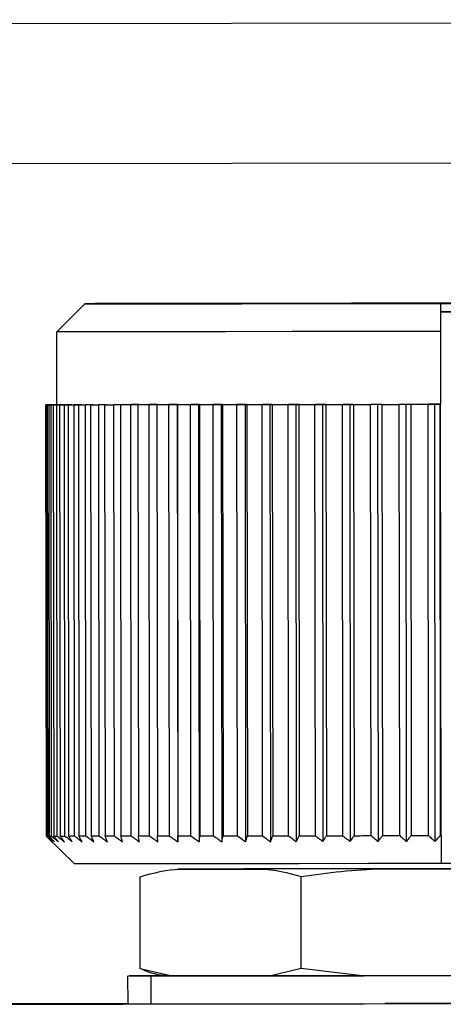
# Model space of a CAD drawing. Header units: millimetres. Extents: x -319 to -22, y 89 to 341.
# Tile 13 of 20: x -283 to -275, y 212 to 230. Entities that reach past the tile are written whole.
import ezdxf

# ---------------------------------------------------------------- set-up
doc = ezdxf.new("R2010")
doc.units = ezdxf.units.MM

msp = doc.modelspace()

# ---------------------------------------------------------------- linework, layer by layer
at = {"color": 7, "linetype": 'Continuous', "lineweight": 25}
for p, q in [((-222.294, 229.753), (-283.294, 229.679)), ((-265.26, 229.703), (-283.225, 229.681)), ((-222.291, 227.253), (-283.291, 227.179)), ((-281.597, 224.68), (-282.096, 224.179)), ((-275.246, 224.687), (-274.446, 224.688)), ((-275.246, 224.687), (-275.246, 224.537)), ((-275.246, 224.687), (-275.246, 224.687)), ((-275.246, 224.553), (-275.246, 224.187)), ((-274.446, 224.538), (-275.246, 224.537)), ((-275.246, 224.537), (-274.446, 224.538)), ((-282.094, 222.879), (-282.096, 224.179)), ((-275.246, 224.187), (-275.244, 222.887)), ((-282.294, 222.879), (-282.285, 215.179)), ((-282.185, 222.879), (-282.293, 222.879)), ((-282.293, 222.879), (-282.185, 222.879)), ((-282.283, 215.179), (-282.293, 222.879)), ((-282.285, 222.879), (-282.264, 222.879)), ((-282.285, 222.879), (-282.185, 222.879)), ((-282.185, 222.879), (-282.285, 222.879)), ((-282.285, 222.879), (-282.276, 215.179)), ((-282.149, 222.879), (-282.264, 222.879)), ((-282.264, 222.879), (-282.149, 222.879)), ((-282.254, 215.179), (-282.264, 222.879)), ((-282.242, 222.879), (-282.149, 222.879)), ((-282.149, 222.879), (-282.242, 222.879)), ((-282.242, 222.879), (-282.233, 215.179)), ((-282.077, 222.879), (-282.199, 222.879)), ((-282.199, 222.879), (-282.094, 222.879)), ((-282.189, 215.179), (-282.199, 222.879)), ((-282.162, 222.879), (-282.077, 222.879)), ((-282.094, 222.879), (-282.162, 222.879)), ((-282.162, 222.879), (-282.153, 215.179)), ((-282.108, 222.883), (-282.094, 222.883)), ((-282.108, 222.883), (-282.108, 222.879)), ((-282.086, 222.884), (-282.104, 222.883)), ((-282.094, 222.883), (-282.104, 222.883)), ((-282.094, 222.883), (-282.104, 222.883)), ((-282.104, 222.879), (-282.104, 222.883)), ((-281.971, 222.879), (-282.098, 222.879)), ((-282.098, 222.879), (-282.094, 222.879)), ((-282.088, 215.179), (-282.098, 222.879)), ((-282.047, 222.879), (-281.971, 222.879)), ((-282.047, 222.879), (-282.038, 215.179)), ((-281.83, 222.88), (-281.961, 222.879)), ((-281.952, 215.179), (-281.961, 222.879)), ((-281.897, 222.879), (-281.83, 222.88)), ((-281.897, 222.879), (-281.887, 215.179)), ((-281.654, 222.88), (-281.79, 222.88)), ((-281.781, 215.18), (-281.79, 222.88)), ((-281.712, 222.88), (-281.654, 222.88)), ((-281.712, 222.88), (-281.703, 215.18)), ((-281.446, 222.88), (-281.585, 222.88)), ((-281.576, 215.18), (-281.585, 222.88)), ((-281.494, 222.88), (-281.446, 222.88)), ((-281.494, 222.88), (-281.484, 215.18)), ((-281.205, 222.88), (-281.348, 222.88)), ((-281.338, 215.18), (-281.348, 222.88)), ((-281.243, 222.88), (-281.205, 222.88)), ((-281.243, 222.88), (-281.234, 215.18)), ((-280.933, 222.881), (-281.078, 222.88)), ((-281.069, 215.18), (-281.078, 222.88)), ((-280.961, 222.88), (-280.933, 222.881)), ((-280.961, 222.88), (-280.952, 215.18)), ((-280.632, 222.881), (-280.778, 222.881)), ((-280.769, 215.181), (-280.778, 222.881)), ((-280.65, 222.881), (-280.632, 222.881)), ((-280.65, 222.881), (-280.641, 215.181)), ((-280.302, 222.881), (-280.45, 222.881)), ((-280.441, 215.181), (-280.45, 222.881)), ((-280.31, 222.881), (-280.302, 222.881)), ((-280.31, 222.881), (-280.301, 215.181)), ((-279.946, 222.882), (-280.094, 222.881)), ((-280.085, 215.181), (-280.094, 222.881)), ((-279.944, 222.882), (-279.946, 222.882)), ((-279.946, 222.882), (-279.937, 215.076)), ((-279.944, 222.882), (-279.934, 215.182)), ((-279.565, 222.882), (-279.712, 222.882)), ((-279.703, 215.182), (-279.712, 222.882)), ((-279.552, 222.882), (-279.565, 222.882)), ((-279.565, 222.882), (-279.556, 215.077)), ((-279.552, 222.882), (-279.543, 215.182)), ((-279.161, 222.883), (-279.307, 222.882)), ((-279.298, 215.182), (-279.307, 222.882)), ((-279.138, 222.883), (-279.161, 222.883)), ((-279.161, 222.883), (-279.152, 215.077)), ((-279.138, 222.883), (-279.129, 215.183)), ((-278.736, 222.883), (-278.88, 222.883)), ((-278.871, 215.183), (-278.88, 222.883)), ((-278.703, 222.883), (-278.736, 222.883)), ((-278.736, 222.883), (-278.727, 215.078)), ((-278.703, 222.883), (-278.694, 215.183)), ((-278.292, 222.884), (-278.433, 222.883)), ((-278.424, 215.183), (-278.433, 222.883)), ((-278.249, 222.884), (-278.292, 222.884)), ((-278.292, 222.884), (-278.283, 215.078)), ((-278.249, 222.884), (-278.24, 215.184)), ((-277.831, 222.884), (-277.969, 222.884)), ((-277.96, 215.184), (-277.969, 222.884)), ((-277.778, 222.884), (-277.831, 222.884)), ((-277.831, 222.884), (-277.822, 215.079)), ((-277.778, 222.884), (-277.769, 215.184)), ((-277.356, 222.885), (-277.49, 222.885)), ((-277.481, 215.185), (-277.49, 222.885)), ((-277.294, 222.885), (-277.356, 222.885)), ((-277.356, 222.885), (-277.347, 215.079)), ((-277.294, 222.885), (-277.284, 215.185)), ((-276.868, 222.885), (-276.998, 222.885)), ((-276.988, 215.185), (-276.998, 222.885)), ((-276.797, 222.885), (-276.868, 222.885)), ((-276.868, 222.885), (-276.859, 215.08)), ((-276.797, 222.885), (-276.787, 215.185)), ((-276.371, 222.886), (-276.495, 222.886)), ((-276.486, 215.186), (-276.495, 222.886)), ((-276.291, 222.886), (-276.371, 222.886)), ((-276.371, 222.886), (-276.362, 215.081)), ((-276.291, 222.886), (-276.281, 215.186)), ((-275.866, 222.886), (-275.984, 222.886)), ((-275.975, 215.186), (-275.984, 222.886)), ((-275.777, 222.887), (-275.866, 222.886)), ((-275.866, 222.886), (-275.857, 215.081)), ((-275.777, 222.887), (-275.768, 215.187)), ((-275.356, 222.887), (-275.468, 222.887)), ((-275.458, 215.187), (-275.468, 222.887)), ((-275.244, 222.887), (-275.356, 222.887)), ((-275.356, 222.887), (-275.347, 215.082)), ((-275.259, 222.887), (-275.25, 215.187)), ((-275.244, 222.887), (-275.244, 222.887)), ((-275.235, 215.187), (-275.244, 222.887)), ((-281.784, 214.68), (-282.285, 215.179)), ((-282.276, 215.179), (-282.254, 215.179)), ((-275.25, 215.187), (-275.235, 215.187)), ((-275.235, 215.187), (-275.235, 214.687)), ((-274.435, 214.688), (-275.235, 214.687)), ((-277.733, 212.813), (-277.735, 214.456)), ((-280.606, 212.81), (-280.608, 214.453)), ((-280.065, 212.682), (-280.606, 212.81)), ((-277.733, 212.813), (-278.273, 212.684)), ((-276.647, 212.686), (-277.733, 212.813)), ((-280.832, 212.681), (-280.831, 212.181)), ((-280.646, 212.685), (-280.646, 212.681)), ((-280.646, 212.685), (-280.593, 212.685)), ((-280.421, 212.681), (-280.42, 212.181)), ((-280.146, 212.682), (-280.065, 212.682)), ((-278.273, 212.684), (-280.065, 212.682)), ((-273.045, 212.69), (-276.647, 212.686))]:
    msp.add_line(p, q, dxfattribs=at)
at = {"color": 7, "linetype": 'Continuous'}
msp.add_line((-274.831, 212.188), (-276.238, 212.187), dxfattribs=at)
at = {"color": 7, "linetype": 'Continuous', "lineweight": 25, "flags": 128}
for points in [[(-268.097, 224.696), (-268.244, 224.696), (-268.68, 224.696), (-269.386, 224.695), (-270.33, 224.694), (-271.472, 224.693), (-272.761, 224.691), (-274.141, 224.689), (-275.553, 224.688), (-276.933, 224.686), (-278.222, 224.684), (-279.363, 224.683), (-280.308, 224.682), (-281.013, 224.681), (-281.449, 224.68), (-281.597, 224.68)], [(-281.597, 224.68), (-281.476, 224.68), (-281.12, 224.68), (-280.541, 224.681), (-279.759, 224.682), (-278.802, 224.683), (-277.704, 224.684), (-276.505, 224.686), (-275.246, 224.687)], [(-267.911, 224.701), (-268.078, 224.701), (-268.532, 224.7), (-269.254, 224.699), (-270.213, 224.698), (-271.366, 224.697), (-272.662, 224.695), (-274.047, 224.694), (-275.458, 224.692), (-276.834, 224.69), (-278.115, 224.689), (-279.245, 224.687), (-280.175, 224.686), (-280.864, 224.685), (-281.282, 224.685), (-281.41, 224.684)], [(-281.41, 224.684), (-281.273, 224.684), (-280.9, 224.685), (-280.305, 224.685), (-279.51, 224.686), (-278.542, 224.687), (-277.435, 224.689), (-276.23, 224.69), (-274.969, 224.692)], [(-275.246, 224.187), (-276.602, 224.186), (-277.895, 224.184), (-279.079, 224.183), (-280.112, 224.181), (-280.956, 224.181), (-281.582, 224.18), (-281.966, 224.179), (-282.096, 224.179)], [(-282.293, 222.879), (-282.293, 222.879), (-282.294, 222.879), (-282.294, 222.879), (-282.294, 222.879), (-282.294, 222.879), (-282.294, 222.879), (-282.293, 222.879), (-282.293, 222.879)], [(-282.264, 222.879), (-282.267, 222.879), (-282.27, 222.879), (-282.273, 222.879), (-282.276, 222.879), (-282.279, 222.879), (-282.281, 222.879), (-282.283, 222.879), (-282.285, 222.879)], [(-282.242, 222.879), (-282.237, 222.879), (-282.232, 222.879), (-282.227, 222.879), (-282.222, 222.879), (-282.216, 222.879), (-282.211, 222.879), (-282.205, 222.879), (-282.199, 222.879)], [(-282.199, 222.879), (-282.205, 222.879), (-282.211, 222.879), (-282.216, 222.879), (-282.222, 222.879), (-282.227, 222.879), (-282.232, 222.879), (-282.237, 222.879), (-282.242, 222.879)], [(-282.162, 222.879), (-282.155, 222.879), (-282.147, 222.879), (-282.139, 222.879), (-282.131, 222.879), (-282.123, 222.879), (-282.115, 222.879), (-282.106, 222.879), (-282.098, 222.879)], [(-282.098, 222.879), (-282.106, 222.879), (-282.115, 222.879), (-282.123, 222.879), (-282.132, 222.879), (-282.14, 222.879), (-282.147, 222.879), (-282.155, 222.879), (-282.162, 222.879)], [(-282.108, 222.883), (-282.109, 222.883), (-282.109, 222.883), (-282.108, 222.883), (-282.108, 222.883), (-282.107, 222.883), (-282.106, 222.883), (-282.105, 222.883), (-282.104, 222.883)], [(-282.094, 222.879), (-281.965, 222.879), (-281.58, 222.88), (-280.954, 222.881), (-280.11, 222.881), (-279.078, 222.883), (-277.894, 222.884), (-276.6, 222.886), (-275.244, 222.887)], [(-282.047, 222.879), (-282.037, 222.879), (-282.027, 222.879), (-282.016, 222.879), (-282.006, 222.879), (-281.995, 222.879), (-281.984, 222.879), (-281.973, 222.879), (-281.961, 222.879)], [(-281.897, 222.879), (-281.884, 222.879), (-281.871, 222.879), (-281.858, 222.879), (-281.845, 222.88), (-281.832, 222.88), (-281.818, 222.88), (-281.804, 222.88), (-281.79, 222.88)], [(-281.712, 222.88), (-281.697, 222.88), (-281.681, 222.88), (-281.666, 222.88), (-281.65, 222.88), (-281.634, 222.88), (-281.618, 222.88), (-281.602, 222.88), (-281.585, 222.88)], [(-281.494, 222.88), (-281.476, 222.88), (-281.458, 222.88), (-281.44, 222.88), (-281.422, 222.88), (-281.404, 222.88), (-281.385, 222.88), (-281.367, 222.88), (-281.348, 222.88)], [(-281.243, 222.88), (-281.223, 222.88), (-281.203, 222.88), (-281.183, 222.88), (-281.162, 222.88), (-281.141, 222.88), (-281.12, 222.88), (-281.099, 222.88), (-281.078, 222.88)], [(-280.961, 222.88), (-280.939, 222.881), (-280.917, 222.881), (-280.894, 222.881), (-280.871, 222.881), (-280.848, 222.881), (-280.825, 222.881), (-280.802, 222.881), (-280.778, 222.881)], [(-280.65, 222.881), (-280.625, 222.881), (-280.601, 222.881), (-280.576, 222.881), (-280.551, 222.881), (-280.526, 222.881), (-280.501, 222.881), (-280.475, 222.881), (-280.45, 222.881)], [(-280.31, 222.881), (-280.284, 222.881), (-280.257, 222.881), (-280.23, 222.881), (-280.203, 222.881), (-280.176, 222.881), (-280.149, 222.881), (-280.121, 222.881), (-280.094, 222.881)], [(-279.944, 222.882), (-279.915, 222.882), (-279.887, 222.882), (-279.858, 222.882), (-279.829, 222.882), (-279.8, 222.882), (-279.771, 222.882), (-279.742, 222.882), (-279.712, 222.882)], [(-279.552, 222.882), (-279.522, 222.882), (-279.492, 222.882), (-279.461, 222.882), (-279.431, 222.882), (-279.4, 222.882), (-279.369, 222.882), (-279.338, 222.882), (-279.307, 222.882)], [(-279.138, 222.883), (-279.106, 222.883), (-279.074, 222.883), (-279.042, 222.883), (-279.01, 222.883), (-278.978, 222.883), (-278.945, 222.883), (-278.913, 222.883), (-278.88, 222.883)], [(-278.703, 222.883), (-278.67, 222.883), (-278.636, 222.883), (-278.603, 222.883), (-278.569, 222.883), (-278.535, 222.883), (-278.501, 222.883), (-278.467, 222.883), (-278.433, 222.883)], [(-278.249, 222.884), (-278.214, 222.884), (-278.18, 222.884), (-278.145, 222.884), (-278.11, 222.884), (-278.075, 222.884), (-278.04, 222.884), (-278.005, 222.884), (-277.969, 222.884)], [(-277.778, 222.884), (-277.743, 222.884), (-277.707, 222.884), (-277.671, 222.884), (-277.635, 222.884), (-277.599, 222.884), (-277.562, 222.884), (-277.526, 222.884), (-277.49, 222.885)], [(-277.294, 222.885), (-277.257, 222.885), (-277.22, 222.885), (-277.183, 222.885), (-277.146, 222.885), (-277.109, 222.885), (-277.072, 222.885), (-277.035, 222.885), (-276.998, 222.885)], [(-276.797, 222.885), (-276.759, 222.885), (-276.722, 222.885), (-276.684, 222.885), (-276.646, 222.886), (-276.608, 222.886), (-276.571, 222.886), (-276.533, 222.886), (-276.495, 222.886)], [(-276.291, 222.886), (-276.252, 222.886), (-276.214, 222.886), (-276.176, 222.886), (-276.138, 222.886), (-276.099, 222.886), (-276.061, 222.886), (-276.023, 222.886), (-275.984, 222.886)], [(-275.777, 222.887), (-275.739, 222.887), (-275.7, 222.887), (-275.661, 222.887), (-275.623, 222.887), (-275.584, 222.887), (-275.545, 222.887), (-275.506, 222.887), (-275.468, 222.887)], [(-282.233, 215.179), (-282.228, 215.179), (-282.223, 215.179), (-282.218, 215.179), (-282.212, 215.179), (-282.207, 215.179), (-282.201, 215.179), (-282.195, 215.179), (-282.189, 215.179)], [(-282.153, 215.179), (-282.145, 215.179), (-282.138, 215.179), (-282.13, 215.179), (-282.122, 215.179), (-282.114, 215.179), (-282.106, 215.179), (-282.097, 215.179), (-282.088, 215.179)], [(-282.038, 215.179), (-282.028, 215.179), (-282.017, 215.179), (-282.007, 215.179), (-281.996, 215.179), (-281.985, 215.179), (-281.974, 215.179), (-281.963, 215.179), (-281.952, 215.179)], [(-281.887, 215.179), (-281.875, 215.179), (-281.862, 215.179), (-281.849, 215.18), (-281.836, 215.18), (-281.822, 215.18), (-281.809, 215.18), (-281.795, 215.18), (-281.781, 215.18)], [(-281.703, 215.18), (-281.687, 215.18), (-281.672, 215.18), (-281.656, 215.18), (-281.641, 215.18), (-281.625, 215.18), (-281.609, 215.18), (-281.592, 215.18), (-281.576, 215.18)], [(-281.484, 215.18), (-281.467, 215.18), (-281.449, 215.18), (-281.431, 215.18), (-281.413, 215.18), (-281.394, 215.18), (-281.376, 215.18), (-281.357, 215.18), (-281.338, 215.18)], [(-281.234, 215.18), (-281.214, 215.18), (-281.194, 215.18), (-281.173, 215.18), (-281.153, 215.18), (-281.132, 215.18), (-281.111, 215.18), (-281.09, 215.18), (-281.069, 215.18)], [(-280.952, 215.18), (-280.93, 215.181), (-280.907, 215.181), (-280.885, 215.181), (-280.862, 215.181), (-280.839, 215.181), (-280.816, 215.181), (-280.793, 215.181), (-280.769, 215.181)], [(-280.641, 215.181), (-280.616, 215.181), (-280.591, 215.181), (-280.567, 215.181), (-280.542, 215.181), (-280.517, 215.181), (-280.491, 215.181), (-280.466, 215.181), (-280.441, 215.181)], [(-280.301, 215.181), (-280.274, 215.181), (-280.248, 215.181), (-280.221, 215.181), (-280.194, 215.181), (-280.167, 215.181), (-280.139, 215.181), (-280.112, 215.181), (-280.085, 215.181)], [(-279.934, 215.182), (-279.906, 215.182), (-279.877, 215.182), (-279.849, 215.182), (-279.82, 215.182), (-279.791, 215.182), (-279.762, 215.182), (-279.732, 215.182), (-279.703, 215.182)], [(-279.543, 215.182), (-279.513, 215.182), (-279.482, 215.182), (-279.452, 215.182), (-279.421, 215.182), (-279.391, 215.182), (-279.36, 215.182), (-279.329, 215.182), (-279.298, 215.182)], [(-279.129, 215.183), (-279.097, 215.183), (-279.065, 215.183), (-279.033, 215.183), (-279.001, 215.183), (-278.968, 215.183), (-278.936, 215.183), (-278.903, 215.183), (-278.871, 215.183)], [(-278.694, 215.183), (-278.66, 215.183), (-278.627, 215.183), (-278.593, 215.183), (-278.56, 215.183), (-278.526, 215.183), (-278.492, 215.183), (-278.458, 215.183), (-278.424, 215.183)], [(-278.24, 215.184), (-278.205, 215.184), (-278.17, 215.184), (-278.135, 215.184), (-278.1, 215.184), (-278.065, 215.184), (-278.03, 215.184), (-277.995, 215.184), (-277.96, 215.184)], [(-277.769, 215.184), (-277.733, 215.184), (-277.697, 215.184), (-277.661, 215.184), (-277.625, 215.184), (-277.589, 215.184), (-277.553, 215.184), (-277.517, 215.184), (-277.481, 215.185)], [(-277.284, 215.185), (-277.247, 215.185), (-277.211, 215.185), (-277.174, 215.185), (-277.137, 215.185), (-277.1, 215.185), (-277.063, 215.185), (-277.026, 215.185), (-276.988, 215.185)], [(-276.787, 215.185), (-276.75, 215.185), (-276.712, 215.185), (-276.675, 215.185), (-276.637, 215.186), (-276.599, 215.186), (-276.561, 215.186), (-276.523, 215.186), (-276.486, 215.186)], [(-276.281, 215.186), (-276.243, 215.186), (-276.205, 215.186), (-276.167, 215.186), (-276.128, 215.186), (-276.09, 215.186), (-276.052, 215.186), (-276.013, 215.186), (-275.975, 215.186)], [(-275.768, 215.187), (-275.729, 215.187), (-275.691, 215.187), (-275.652, 215.187), (-275.613, 215.187), (-275.575, 215.187), (-275.536, 215.187), (-275.497, 215.187), (-275.458, 215.187)], [(-275.235, 214.687), (-276.532, 214.686), (-277.769, 214.684), (-278.901, 214.683), (-279.888, 214.682), (-280.695, 214.681), (-281.293, 214.68), (-281.66, 214.68), (-281.784, 214.68)], [(-279.17, 214.59), (-279.347, 214.59), (-279.501, 214.59), (-279.634, 214.59), (-279.743, 214.59), (-279.828, 214.59), (-279.889, 214.59), (-279.926, 214.59), (-279.939, 214.59)], [(-274.394, 214.596), (-275.096, 214.595), (-275.793, 214.594), (-276.472, 214.593), (-277.12, 214.593), (-277.724, 214.592), (-278.274, 214.591), (-278.759, 214.591), (-279.17, 214.59)], [(-280.22, 212.682), (-280.562, 212.681), (-280.814, 212.681), (-280.766, 212.681), (-280.421, 212.681)], [(-280.421, 212.681), (-279.795, 212.682), (-278.92, 212.683), (-277.841, 212.684), (-276.61, 212.686), (-275.29, 212.687), (-273.948, 212.689), (-272.649, 212.69), (-271.46, 212.692), (-270.44, 212.693), (-269.641, 212.694), (-269.101, 212.695), (-268.85, 212.695), (-268.898, 212.695), (-269.243, 212.695)], [(-276.647, 212.686), (-276.867, 212.685), (-277.083, 212.685), (-277.295, 212.685), (-277.502, 212.685), (-277.703, 212.684), (-277.899, 212.684), (-278.089, 212.684), (-278.273, 212.684)], [(-280.831, 212.186), (-284.231, 212.182), (-287.668, 212.178), (-289.754, 212.175)], [(-284.501, 212.176), (-280.915, 212.18), (-277.186, 212.184), (-273.332, 212.189), (-269.374, 212.193), (-265.33, 212.198), (-261.223, 212.203), (-257.072, 212.208), (-252.899, 212.213), (-248.725, 212.218), (-244.572, 212.223), (-240.46, 212.228), (-236.411, 212.233), (-232.445, 212.238), (-228.583, 212.243)], [(-280.831, 212.181), (-280.766, 212.181), (-280.42, 212.181)], [(-280.42, 212.181), (-279.794, 212.182), (-278.92, 212.183), (-277.84, 212.184), (-276.609, 212.186), (-275.29, 212.187), (-273.947, 212.189), (-272.649, 212.19), (-271.46, 212.192), (-270.44, 212.193), (-269.64, 212.194), (-269.101, 212.195), (-268.849, 212.195), (-268.831, 212.195)]]:
    msp.add_lwpolyline(points, dxfattribs=at)
at = {"color": 7, "linetype": 'Continuous', "lineweight": 25}
msp.add_arc((-282.284, 215.292), 0.113, 269.3232, 270.1529, dxfattribs=at)
for points, knots in [([(-282.283, 215.179), (-282.263, 215.159), (-282.227, 215.124), (-282.191, 215.089), (-282.175, 215.074)], [0, 0, 0, 0, 0.56, 1, 1, 1, 1]), ([(-282.175, 215.074), (-282.194, 215.094), (-282.228, 215.129), (-282.261, 215.164), (-282.276, 215.179)], [0, 0, 0, 0, 0.56, 1, 1, 1, 1]), ([(-282.254, 215.179), (-282.233, 215.159), (-282.195, 215.124), (-282.156, 215.089), (-282.139, 215.074)], [0, 0, 0, 0, 0.56, 1, 1, 1, 1]), ([(-282.139, 215.074), (-282.157, 215.094), (-282.188, 215.129), (-282.219, 215.164), (-282.233, 215.179)], [0, 0, 0, 0, 0.56, 1, 1, 1, 1]), ([(-282.189, 215.179), (-282.167, 215.159), (-282.126, 215.124), (-282.086, 215.089), (-282.068, 215.074)], [0, 0, 0, 0, 0.56, 1, 1, 1, 1]), ([(-282.068, 215.074), (-282.084, 215.094), (-282.112, 215.129), (-282.14, 215.164), (-282.153, 215.179)], [0, 0, 0, 0, 0.56, 1, 1, 1, 1]), ([(-282.088, 215.179), (-282.065, 215.16), (-282.022, 215.124), (-281.98, 215.09), (-281.961, 215.074)], [0, 0, 0, 0, 0.56, 1, 1, 1, 1]), ([(-281.961, 215.074), (-281.976, 215.094), (-282.001, 215.129), (-282.026, 215.164), (-282.038, 215.179)], [0, 0, 0, 0, 0.56, 1, 1, 1, 1]), ([(-281.952, 215.179), (-281.927, 215.16), (-281.883, 215.125), (-281.839, 215.09), (-281.82, 215.074)], [0, 0, 0, 0, 0.56, 1, 1, 1, 1]), ([(-281.82, 215.074), (-281.833, 215.094), (-281.855, 215.129), (-281.877, 215.164), (-281.887, 215.179)], [0, 0, 0, 0, 0.56, 1, 1, 1, 1]), ([(-281.781, 215.18), (-281.755, 215.16), (-281.71, 215.125), (-281.665, 215.09), (-281.645, 215.075)], [0, 0, 0, 0, 0.56, 1, 1, 1, 1]), ([(-281.645, 215.075), (-281.656, 215.094), (-281.675, 215.129), (-281.694, 215.164), (-281.703, 215.18)], [0, 0, 0, 0, 0.56, 1, 1, 1, 1]), ([(-281.576, 215.18), (-281.55, 215.16), (-281.503, 215.125), (-281.457, 215.09), (-281.436, 215.075)], [0, 0, 0, 0, 0.56, 1, 1, 1, 1]), ([(-281.436, 215.075), (-281.445, 215.094), (-281.461, 215.129), (-281.477, 215.164), (-281.484, 215.18)], [0, 0, 0, 0, 0.56, 1, 1, 1, 1]), ([(-281.338, 215.18), (-281.312, 215.16), (-281.264, 215.125), (-281.216, 215.09), (-281.195, 215.075)], [0, 0, 0, 0, 0.56, 1, 1, 1, 1]), ([(-281.195, 215.075), (-281.203, 215.095), (-281.215, 215.13), (-281.228, 215.165), (-281.234, 215.18)], [0, 0, 0, 0, 0.56, 1, 1, 1, 1]), ([(-281.069, 215.18), (-281.042, 215.161), (-280.994, 215.126), (-280.945, 215.091), (-280.924, 215.075)], [0, 0, 0, 0, 0.56, 1, 1, 1, 1]), ([(-280.924, 215.075), (-280.929, 215.095), (-280.939, 215.13), (-280.948, 215.165), (-280.952, 215.18)], [0, 0, 0, 0, 0.56, 1, 1, 1, 1]), ([(-280.769, 215.181), (-280.742, 215.161), (-280.693, 215.126), (-280.644, 215.091), (-280.622, 215.076)], [0, 0, 0, 0, 0.56, 1, 1, 1, 1]), ([(-280.622, 215.076), (-280.626, 215.095), (-280.632, 215.13), (-280.638, 215.165), (-280.641, 215.181)], [0, 0, 0, 0, 0.56, 1, 1, 1, 1]), ([(-280.441, 215.181), (-280.413, 215.161), (-280.364, 215.126), (-280.315, 215.091), (-280.293, 215.076)], [0, 0, 0, 0, 0.56, 1, 1, 1, 1]), ([(-280.293, 215.076), (-280.294, 215.096), (-280.297, 215.131), (-280.3, 215.166), (-280.301, 215.181)], [0, 0, 0, 0, 0.56, 1, 1, 1, 1]), ([(-280.085, 215.181), (-280.057, 215.162), (-280.008, 215.127), (-279.958, 215.092), (-279.937, 215.076)], [0, 0, 0, 0, 0.56, 1, 1, 1, 1]), ([(-279.937, 215.076), (-279.936, 215.096), (-279.935, 215.131), (-279.935, 215.166), (-279.934, 215.182)], [0, 0, 0, 0, 0.56, 1, 1, 1, 1]), ([(-279.703, 215.182), (-279.676, 215.162), (-279.627, 215.127), (-279.577, 215.092), (-279.556, 215.077)], [0, 0, 0, 0, 0.56, 1, 1, 1, 1]), ([(-279.556, 215.077), (-279.553, 215.096), (-279.549, 215.131), (-279.545, 215.167), (-279.543, 215.182)], [0, 0, 0, 0, 0.56, 1, 1, 1, 1]), ([(-279.298, 215.182), (-279.271, 215.163), (-279.222, 215.128), (-279.173, 215.093), (-279.152, 215.077)], [0, 0, 0, 0, 0.56, 1, 1, 1, 1]), ([(-279.152, 215.077), (-279.147, 215.097), (-279.14, 215.132), (-279.132, 215.167), (-279.129, 215.183)], [0, 0, 0, 0, 0.56, 1, 1, 1, 1]), ([(-278.871, 215.183), (-278.844, 215.163), (-278.796, 215.128), (-278.748, 215.093), (-278.727, 215.078)], [0, 0, 0, 0, 0.56, 1, 1, 1, 1]), ([(-278.727, 215.078), (-278.72, 215.097), (-278.709, 215.132), (-278.698, 215.168), (-278.694, 215.183)], [0, 0, 0, 0, 0.56, 1, 1, 1, 1]), ([(-278.424, 215.183), (-278.398, 215.164), (-278.351, 215.129), (-278.303, 215.094), (-278.283, 215.078)], [0, 0, 0, 0, 0.56, 1, 1, 1, 1]), ([(-278.283, 215.078), (-278.275, 215.098), (-278.26, 215.133), (-278.246, 215.168), (-278.24, 215.184)], [0, 0, 0, 0, 0.56, 1, 1, 1, 1]), ([(-277.96, 215.184), (-277.934, 215.164), (-277.888, 215.129), (-277.842, 215.094), (-277.822, 215.079)], [0, 0, 0, 0, 0.56, 1, 1, 1, 1]), ([(-277.822, 215.079), (-277.812, 215.099), (-277.794, 215.133), (-277.777, 215.169), (-277.769, 215.184)], [0, 0, 0, 0, 0.56, 1, 1, 1, 1]), ([(-277.481, 215.185), (-277.456, 215.165), (-277.411, 215.13), (-277.366, 215.095), (-277.347, 215.079)], [0, 0, 0, 0, 0.56, 1, 1, 1, 1]), ([(-277.347, 215.079), (-277.335, 215.099), (-277.314, 215.134), (-277.293, 215.169), (-277.284, 215.185)], [0, 0, 0, 0, 0.56, 1, 1, 1, 1]), ([(-276.988, 215.185), (-276.964, 215.165), (-276.921, 215.13), (-276.878, 215.095), (-276.859, 215.08)], [0, 0, 0, 0, 0.56, 1, 1, 1, 1]), ([(-276.859, 215.08), (-276.846, 215.1), (-276.822, 215.135), (-276.798, 215.17), (-276.787, 215.185)], [0, 0, 0, 0, 0.56, 1, 1, 1, 1]), ([(-276.486, 215.186), (-276.462, 215.166), (-276.421, 215.131), (-276.38, 215.096), (-276.362, 215.081)], [0, 0, 0, 0, 0.56, 1, 1, 1, 1]), ([(-276.362, 215.081), (-276.347, 215.1), (-276.32, 215.135), (-276.293, 215.17), (-276.281, 215.186)], [0, 0, 0, 0, 0.56, 1, 1, 1, 1]), ([(-275.975, 215.186), (-275.953, 215.167), (-275.913, 215.132), (-275.874, 215.097), (-275.857, 215.081)], [0, 0, 0, 0, 0.56, 1, 1, 1, 1]), ([(-275.857, 215.081), (-275.84, 215.101), (-275.81, 215.136), (-275.781, 215.171), (-275.768, 215.187)], [0, 0, 0, 0, 0.56, 1, 1, 1, 1]), ([(-275.458, 215.187), (-275.438, 215.167), (-275.4, 215.132), (-275.363, 215.097), (-275.347, 215.082)], [0, 0, 0, 0, 0.56, 1, 1, 1, 1]), ([(-275.347, 215.082), (-275.329, 215.101), (-275.296, 215.136), (-275.264, 215.172), (-275.25, 215.187)], [0, 0, 0, 0, 0.56, 1, 1, 1, 1]), ([(-280.608, 214.453), (-280.37, 214.519), (-280.13, 214.586), (-279.885, 214.588), (-279.867, 214.588), (-279.804, 214.589), (-279.57, 214.589), (-279.172, 214.589), (-278.775, 214.59), (-278.537, 214.59), (-278.473, 214.59), (-278.214, 214.588), (-277.974, 214.522), (-277.735, 214.456)], [0, 0, 0, 0, 0.249296, 0.251387, 0.255284, 0.268493, 0.316575, 0.499399, 0.68285, 0.730774, 0.747553, 0.749496, 1, 1, 1, 1]), ([(-277.735, 214.456), (-277.257, 214.522), (-276.775, 214.589), (-276.283, 214.592), (-276.246, 214.592), (-276.12, 214.593), (-275.649, 214.593), (-274.85, 214.594), (-274.051, 214.596), (-273.573, 214.596), (-273.444, 214.596), (-272.925, 214.594), (-272.441, 214.528), (-271.961, 214.463)], [0, 0, 0, 0, 0.249296, 0.251387, 0.255284, 0.268493, 0.316575, 0.499399, 0.68285, 0.730774, 0.747553, 0.749496, 1, 1, 1, 1]), ([(-280.146, 212.682), (-280.235, 212.695), (-280.394, 212.718), (-280.541, 212.782), (-280.606, 212.81)], [0, 0, 0, 0, 0.559243, 1, 1, 1, 1])]:
    msp.add_open_spline(points, degree=3, knots=knots, dxfattribs=at)

doc.saveas('drawing.dxf')
